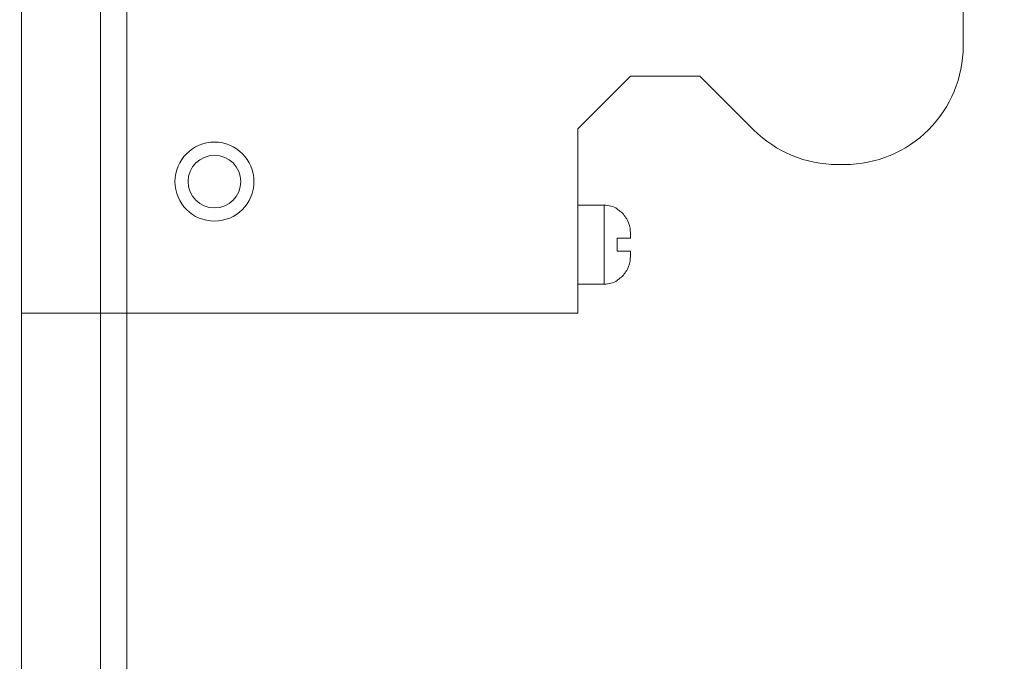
# Model space of a CAD drawing. Header units: millimetres. Extents: x -296 to 295, y -209 to 209.
# Tile 82 of 144: x 0 to 37, y 63 to 88. Entities that reach past the tile are written whole.
import ezdxf
from ezdxf.lldxf.tags import DXFTag

# ---------------------------------------------------------------- set-up
doc = ezdxf.new("R2010")
doc.units = ezdxf.units.MM
doc.header["$MEASUREMENT"] = 0
doc.layers.add('layer 1', color=7, linetype='Continuous')
tags = doc.linetypes.add('New Line100', pattern=[1, 0.5, -0.5]).pattern_tags.tags
tags[6:7] = [DXFTag(74, 4), DXFTag(75, 0), DXFTag(340, '0'), DXFTag(46, 1.0), DXFTag(50, 0.0), DXFTag(44, 0.0), DXFTag(45, 0.0)]
tags[4:5] = [DXFTag(74, 4), DXFTag(75, 0), DXFTag(340, '0'), DXFTag(46, 1.0), DXFTag(50, 0.0), DXFTag(44, 0.0), DXFTag(45, 0.0)]
tags = doc.linetypes.add('New Line101', pattern=[1, 0.5, -0.5]).pattern_tags.tags
tags[6:7] = [DXFTag(74, 4), DXFTag(75, 0), DXFTag(340, '0'), DXFTag(46, 1.0), DXFTag(50, 0.0), DXFTag(44, 0.0), DXFTag(45, 0.0)]
tags[4:5] = [DXFTag(74, 4), DXFTag(75, 0), DXFTag(340, '0'), DXFTag(46, 1.0), DXFTag(50, 0.0), DXFTag(44, 0.0), DXFTag(45, 0.0)]
tags = doc.linetypes.add('New Line102', pattern=[1, 0.5, -0.5]).pattern_tags.tags
tags[6:7] = [DXFTag(74, 4), DXFTag(75, 0), DXFTag(340, '0'), DXFTag(46, 1.0), DXFTag(50, 0.0), DXFTag(44, 0.0), DXFTag(45, 0.0)]
tags[4:5] = [DXFTag(74, 4), DXFTag(75, 0), DXFTag(340, '0'), DXFTag(46, 1.0), DXFTag(50, 0.0), DXFTag(44, 0.0), DXFTag(45, 0.0)]
tags = doc.linetypes.add('New Line103', pattern=[1, 0.5, -0.5]).pattern_tags.tags
tags[6:7] = [DXFTag(74, 4), DXFTag(75, 0), DXFTag(340, '0'), DXFTag(46, 1.0), DXFTag(50, 0.0), DXFTag(44, 0.0), DXFTag(45, 0.0)]
tags[4:5] = [DXFTag(74, 4), DXFTag(75, 0), DXFTag(340, '0'), DXFTag(46, 1.0), DXFTag(50, 0.0), DXFTag(44, 0.0), DXFTag(45, 0.0)]
tags = doc.linetypes.add('New Line106', pattern=[1, 0.5, -0.5]).pattern_tags.tags
tags[6:7] = [DXFTag(74, 4), DXFTag(75, 0), DXFTag(340, '0'), DXFTag(46, 1.0), DXFTag(50, 0.0), DXFTag(44, 0.0), DXFTag(45, 0.0)]
tags[4:5] = [DXFTag(74, 4), DXFTag(75, 0), DXFTag(340, '0'), DXFTag(46, 1.0), DXFTag(50, 0.0), DXFTag(44, 0.0), DXFTag(45, 0.0)]
tags = doc.linetypes.add('New Line113', pattern=[1, 0.5, -0.5]).pattern_tags.tags
tags[6:7] = [DXFTag(74, 4), DXFTag(75, 0), DXFTag(340, '0'), DXFTag(46, 1.0), DXFTag(50, 0.0), DXFTag(44, 0.0), DXFTag(45, 0.0)]
tags[4:5] = [DXFTag(74, 4), DXFTag(75, 0), DXFTag(340, '0'), DXFTag(46, 1.0), DXFTag(50, 0.0), DXFTag(44, 0.0), DXFTag(45, 0.0)]
tags = doc.linetypes.add('New Line116', pattern=[1, 0.5, -0.5]).pattern_tags.tags
tags[6:7] = [DXFTag(74, 4), DXFTag(75, 0), DXFTag(340, '0'), DXFTag(46, 1.0), DXFTag(50, 0.0), DXFTag(44, 0.0), DXFTag(45, 0.0)]
tags[4:5] = [DXFTag(74, 4), DXFTag(75, 0), DXFTag(340, '0'), DXFTag(46, 1.0), DXFTag(50, 0.0), DXFTag(44, 0.0), DXFTag(45, 0.0)]
tags = doc.linetypes.add('New Line117', pattern=[1, 0.5, -0.5]).pattern_tags.tags
tags[6:7] = [DXFTag(74, 4), DXFTag(75, 0), DXFTag(340, '0'), DXFTag(46, 1.0), DXFTag(50, 0.0), DXFTag(44, 0.0), DXFTag(45, 0.0)]
tags[4:5] = [DXFTag(74, 4), DXFTag(75, 0), DXFTag(340, '0'), DXFTag(46, 1.0), DXFTag(50, 0.0), DXFTag(44, 0.0), DXFTag(45, 0.0)]
tags = doc.linetypes.add('New Line118', pattern=[1, 0.5, -0.5]).pattern_tags.tags
tags[6:7] = [DXFTag(74, 4), DXFTag(75, 0), DXFTag(340, '0'), DXFTag(46, 1.0), DXFTag(50, 0.0), DXFTag(44, 0.0), DXFTag(45, 0.0)]
tags[4:5] = [DXFTag(74, 4), DXFTag(75, 0), DXFTag(340, '0'), DXFTag(46, 1.0), DXFTag(50, 0.0), DXFTag(44, 0.0), DXFTag(45, 0.0)]
tags = doc.linetypes.add('New Line119', pattern=[1, 0.5, -0.5]).pattern_tags.tags
tags[6:7] = [DXFTag(74, 4), DXFTag(75, 0), DXFTag(340, '0'), DXFTag(46, 1.0), DXFTag(50, 0.0), DXFTag(44, 0.0), DXFTag(45, 0.0)]
tags[4:5] = [DXFTag(74, 4), DXFTag(75, 0), DXFTag(340, '0'), DXFTag(46, 1.0), DXFTag(50, 0.0), DXFTag(44, 0.0), DXFTag(45, 0.0)]
tags = doc.linetypes.add('New Line55', pattern=[1, 0.5, -0.5]).pattern_tags.tags
tags[6:7] = [DXFTag(74, 4), DXFTag(75, 0), DXFTag(340, '0'), DXFTag(46, 1.0), DXFTag(50, 0.0), DXFTag(44, 0.0), DXFTag(45, 0.0)]
tags[4:5] = [DXFTag(74, 4), DXFTag(75, 0), DXFTag(340, '0'), DXFTag(46, 1.0), DXFTag(50, 0.0), DXFTag(44, 0.0), DXFTag(45, 0.0)]
tags = doc.linetypes.add('New Line56', pattern=[1, 0.5, -0.5]).pattern_tags.tags
tags[6:7] = [DXFTag(74, 4), DXFTag(75, 0), DXFTag(340, '0'), DXFTag(46, 1.0), DXFTag(50, 0.0), DXFTag(44, 0.0), DXFTag(45, 0.0)]
tags[4:5] = [DXFTag(74, 4), DXFTag(75, 0), DXFTag(340, '0'), DXFTag(46, 1.0), DXFTag(50, 0.0), DXFTag(44, 0.0), DXFTag(45, 0.0)]
tags = doc.linetypes.add('New Line57', pattern=[1, 0.5, -0.5]).pattern_tags.tags
tags[6:7] = [DXFTag(74, 4), DXFTag(75, 0), DXFTag(340, '0'), DXFTag(46, 1.0), DXFTag(50, 0.0), DXFTag(44, 0.0), DXFTag(45, 0.0)]
tags[4:5] = [DXFTag(74, 4), DXFTag(75, 0), DXFTag(340, '0'), DXFTag(46, 1.0), DXFTag(50, 0.0), DXFTag(44, 0.0), DXFTag(45, 0.0)]
tags = doc.linetypes.add('New Line59', pattern=[1, 0.5, -0.5]).pattern_tags.tags
tags[6:7] = [DXFTag(74, 4), DXFTag(75, 0), DXFTag(340, '0'), DXFTag(46, 1.0), DXFTag(50, 0.0), DXFTag(44, 0.0), DXFTag(45, 0.0)]
tags[4:5] = [DXFTag(74, 4), DXFTag(75, 0), DXFTag(340, '0'), DXFTag(46, 1.0), DXFTag(50, 0.0), DXFTag(44, 0.0), DXFTag(45, 0.0)]
tags = doc.linetypes.add('New Line6', pattern=[1.5, 1, -0.5]).pattern_tags.tags
tags[6:7] = [DXFTag(74, 4), DXFTag(75, 0), DXFTag(340, '0'), DXFTag(46, 1.0), DXFTag(50, 0.0), DXFTag(44, 0.0), DXFTag(45, 0.0)]
tags[4:5] = [DXFTag(74, 4), DXFTag(75, 0), DXFTag(340, '0'), DXFTag(46, 1.0), DXFTag(50, 0.0), DXFTag(44, 0.0), DXFTag(45, 0.0)]
tags = doc.linetypes.add('New Line60', pattern=[1, 0.5, -0.5]).pattern_tags.tags
tags[6:7] = [DXFTag(74, 4), DXFTag(75, 0), DXFTag(340, '0'), DXFTag(46, 1.0), DXFTag(50, 0.0), DXFTag(44, 0.0), DXFTag(45, 0.0)]
tags[4:5] = [DXFTag(74, 4), DXFTag(75, 0), DXFTag(340, '0'), DXFTag(46, 1.0), DXFTag(50, 0.0), DXFTag(44, 0.0), DXFTag(45, 0.0)]
tags = doc.linetypes.add('New Line61', pattern=[1, 0.5, -0.5]).pattern_tags.tags
tags[6:7] = [DXFTag(74, 4), DXFTag(75, 0), DXFTag(340, '0'), DXFTag(46, 1.0), DXFTag(50, 0.0), DXFTag(44, 0.0), DXFTag(45, 0.0)]
tags[4:5] = [DXFTag(74, 4), DXFTag(75, 0), DXFTag(340, '0'), DXFTag(46, 1.0), DXFTag(50, 0.0), DXFTag(44, 0.0), DXFTag(45, 0.0)]
tags = doc.linetypes.add('New Line62', pattern=[1, 0.5, -0.5]).pattern_tags.tags
tags[6:7] = [DXFTag(74, 4), DXFTag(75, 0), DXFTag(340, '0'), DXFTag(46, 1.0), DXFTag(50, 0.0), DXFTag(44, 0.0), DXFTag(45, 0.0)]
tags[4:5] = [DXFTag(74, 4), DXFTag(75, 0), DXFTag(340, '0'), DXFTag(46, 1.0), DXFTag(50, 0.0), DXFTag(44, 0.0), DXFTag(45, 0.0)]
tags = doc.linetypes.add('New Line75', pattern=[1, 0.5, -0.5]).pattern_tags.tags
tags[6:7] = [DXFTag(74, 4), DXFTag(75, 0), DXFTag(340, '0'), DXFTag(46, 1.0), DXFTag(50, 0.0), DXFTag(44, 0.0), DXFTag(45, 0.0)]
tags[4:5] = [DXFTag(74, 4), DXFTag(75, 0), DXFTag(340, '0'), DXFTag(46, 1.0), DXFTag(50, 0.0), DXFTag(44, 0.0), DXFTag(45, 0.0)]
tags = doc.linetypes.add('New Line77', pattern=[1, 0.5, -0.5]).pattern_tags.tags
tags[6:7] = [DXFTag(74, 4), DXFTag(75, 0), DXFTag(340, '0'), DXFTag(46, 1.0), DXFTag(50, 0.0), DXFTag(44, 0.0), DXFTag(45, 0.0)]
tags[4:5] = [DXFTag(74, 4), DXFTag(75, 0), DXFTag(340, '0'), DXFTag(46, 1.0), DXFTag(50, 0.0), DXFTag(44, 0.0), DXFTag(45, 0.0)]
tags = doc.linetypes.add('New Line80', pattern=[1, 0.5, -0.5]).pattern_tags.tags
tags[6:7] = [DXFTag(74, 4), DXFTag(75, 0), DXFTag(340, '0'), DXFTag(46, 1.0), DXFTag(50, 0.0), DXFTag(44, 0.0), DXFTag(45, 0.0)]
tags[4:5] = [DXFTag(74, 4), DXFTag(75, 0), DXFTag(340, '0'), DXFTag(46, 1.0), DXFTag(50, 0.0), DXFTag(44, 0.0), DXFTag(45, 0.0)]
tags = doc.linetypes.add('New Line83', pattern=[1, 0.5, -0.5]).pattern_tags.tags
tags[6:7] = [DXFTag(74, 4), DXFTag(75, 0), DXFTag(340, '0'), DXFTag(46, 1.0), DXFTag(50, 0.0), DXFTag(44, 0.0), DXFTag(45, 0.0)]
tags[4:5] = [DXFTag(74, 4), DXFTag(75, 0), DXFTag(340, '0'), DXFTag(46, 1.0), DXFTag(50, 0.0), DXFTag(44, 0.0), DXFTag(45, 0.0)]
tags = doc.linetypes.add('New Line84', pattern=[1, 0.5, -0.5]).pattern_tags.tags
tags[6:7] = [DXFTag(74, 4), DXFTag(75, 0), DXFTag(340, '0'), DXFTag(46, 1.0), DXFTag(50, 0.0), DXFTag(44, 0.0), DXFTag(45, 0.0)]
tags[4:5] = [DXFTag(74, 4), DXFTag(75, 0), DXFTag(340, '0'), DXFTag(46, 1.0), DXFTag(50, 0.0), DXFTag(44, 0.0), DXFTag(45, 0.0)]
tags = doc.linetypes.add('New Line85', pattern=[1, 0.5, -0.5]).pattern_tags.tags
tags[6:7] = [DXFTag(74, 4), DXFTag(75, 0), DXFTag(340, '0'), DXFTag(46, 1.0), DXFTag(50, 0.0), DXFTag(44, 0.0), DXFTag(45, 0.0)]
tags[4:5] = [DXFTag(74, 4), DXFTag(75, 0), DXFTag(340, '0'), DXFTag(46, 1.0), DXFTag(50, 0.0), DXFTag(44, 0.0), DXFTag(45, 0.0)]
tags = doc.linetypes.add('New Line86', pattern=[1, 0.5, -0.5]).pattern_tags.tags
tags[6:7] = [DXFTag(74, 4), DXFTag(75, 0), DXFTag(340, '0'), DXFTag(46, 1.0), DXFTag(50, 0.0), DXFTag(44, 0.0), DXFTag(45, 0.0)]
tags[4:5] = [DXFTag(74, 4), DXFTag(75, 0), DXFTag(340, '0'), DXFTag(46, 1.0), DXFTag(50, 0.0), DXFTag(44, 0.0), DXFTag(45, 0.0)]
tags = doc.linetypes.add('New Line90', pattern=[1, 0.5, -0.5]).pattern_tags.tags
tags[6:7] = [DXFTag(74, 4), DXFTag(75, 0), DXFTag(340, '0'), DXFTag(46, 1.0), DXFTag(50, 0.0), DXFTag(44, 0.0), DXFTag(45, 0.0)]
tags[4:5] = [DXFTag(74, 4), DXFTag(75, 0), DXFTag(340, '0'), DXFTag(46, 1.0), DXFTag(50, 0.0), DXFTag(44, 0.0), DXFTag(45, 0.0)]
tags = doc.linetypes.add('New Line91', pattern=[1, 0.5, -0.5]).pattern_tags.tags
tags[6:7] = [DXFTag(74, 4), DXFTag(75, 0), DXFTag(340, '0'), DXFTag(46, 1.0), DXFTag(50, 0.0), DXFTag(44, 0.0), DXFTag(45, 0.0)]
tags[4:5] = [DXFTag(74, 4), DXFTag(75, 0), DXFTag(340, '0'), DXFTag(46, 1.0), DXFTag(50, 0.0), DXFTag(44, 0.0), DXFTag(45, 0.0)]
tags = doc.linetypes.add('New Line95', pattern=[1, 0.5, -0.5]).pattern_tags.tags
tags[6:7] = [DXFTag(74, 4), DXFTag(75, 0), DXFTag(340, '0'), DXFTag(46, 1.0), DXFTag(50, 0.0), DXFTag(44, 0.0), DXFTag(45, 0.0)]
tags[4:5] = [DXFTag(74, 4), DXFTag(75, 0), DXFTag(340, '0'), DXFTag(46, 1.0), DXFTag(50, 0.0), DXFTag(44, 0.0), DXFTag(45, 0.0)]
tags = doc.linetypes.add('New Line96', pattern=[1, 0.5, -0.5]).pattern_tags.tags
tags[6:7] = [DXFTag(74, 4), DXFTag(75, 0), DXFTag(340, '0'), DXFTag(46, 1.0), DXFTag(50, 0.0), DXFTag(44, 0.0), DXFTag(45, 0.0)]
tags[4:5] = [DXFTag(74, 4), DXFTag(75, 0), DXFTag(340, '0'), DXFTag(46, 1.0), DXFTag(50, 0.0), DXFTag(44, 0.0), DXFTag(45, 0.0)]
tags = doc.linetypes.add('New Line97', pattern=[1, 0.5, -0.5]).pattern_tags.tags
tags[6:7] = [DXFTag(74, 4), DXFTag(75, 0), DXFTag(340, '0'), DXFTag(46, 1.0), DXFTag(50, 0.0), DXFTag(44, 0.0), DXFTag(45, 0.0)]
tags[4:5] = [DXFTag(74, 4), DXFTag(75, 0), DXFTag(340, '0'), DXFTag(46, 1.0), DXFTag(50, 0.0), DXFTag(44, 0.0), DXFTag(45, 0.0)]
tags = doc.linetypes.add('New Line98', pattern=[1, 0.5, -0.5]).pattern_tags.tags
tags[6:7] = [DXFTag(74, 4), DXFTag(75, 0), DXFTag(340, '0'), DXFTag(46, 1.0), DXFTag(50, 0.0), DXFTag(44, 0.0), DXFTag(45, 0.0)]
tags[4:5] = [DXFTag(74, 4), DXFTag(75, 0), DXFTag(340, '0'), DXFTag(46, 1.0), DXFTag(50, 0.0), DXFTag(44, 0.0), DXFTag(45, 0.0)]
tags = doc.linetypes.add('New Line99', pattern=[1, 0.5, -0.5]).pattern_tags.tags
tags[6:7] = [DXFTag(74, 4), DXFTag(75, 0), DXFTag(340, '0'), DXFTag(46, 1.0), DXFTag(50, 0.0), DXFTag(44, 0.0), DXFTag(45, 0.0)]
tags[4:5] = [DXFTag(74, 4), DXFTag(75, 0), DXFTag(340, '0'), DXFTag(46, 1.0), DXFTag(50, 0.0), DXFTag(44, 0.0), DXFTag(45, 0.0)]

msp = doc.modelspace()

# ---------------------------------------------------------------- linework, layer by layer
at = {"layer": 'layer 1', "color": 1, "lineweight": 0}
msp.add_open_spline([(295.3283, 209.2747), (295.3283, 209.2747), (295.3283, -208.9236), (295.3283, -208.9236), (295.3283, -208.9236), (-296.1944, -208.9236), (-296.1944, -208.9236), (-296.1944, -208.9236), (-296.1944, 209.2747), (-296.1944, 209.2747), (-296.1944, 209.2747), (295.3283, 209.2747), (295.3283, 209.2747)], degree=3, knots=[0, 0, 0, 0, 0.25, 0.25, 0.25, 0.5, 0.5, 0.5, 0.75, 0.75, 0.75, 1, 1, 1, 1], dxfattribs=at)
at = {"layer": 'layer 1', "color": 5, "lineweight": 0}
msp.add_open_spline([(-281.2487, 194.7284), (-281.2487, 194.7284), (-281.2487, -197.0649), (-281.2487, -197.0649), (-281.2487, -197.0649), (283.3586, -197.0649), (283.3586, -197.0649)], degree=3, knots=[0, 0, 0, 0, 0.5, 0.5, 0.5, 1, 1, 1, 1], dxfattribs=at)
at = {"layer": 'layer 1', "linetype": 'New Line6', "lineweight": 9}
msp.add_open_spline([(3.6719, 3.3214), (3.6719, 3.3214), (3.6719, 159.3214), (3.6719, 159.3214)], degree=3, dxfattribs=at)
at = {"layer": 'layer 1', "lineweight": 0}
for points in [[(2.6719, 124.757), (2.6719, 124.757), (2.6719, -36.0082), (2.6719, -36.0082)], [(2.6719, 123.257), (2.6719, 123.257), (2.6719, -19.9282), (2.6719, -19.9282)]]:
    msp.add_open_spline(points, degree=3, dxfattribs=at)
at = {"layer": 'layer 1', "lineweight": 9}
msp.add_open_spline([(-0.3281, 2.0286), (-0.3281, 2.0286), (-0.3281, 124.4364), (-0.3281, 124.4364)], degree=3, dxfattribs=at)
at = {"layer": 'layer 1', "linetype": 'New Line95', "lineweight": 9}
msp.add_open_spline([(35.4366, 86.5064), (35.4366, 86.5064), (35.4366, 109.7164), (35.4366, 109.7164)], degree=3, dxfattribs=at)
at = {"layer": 'layer 1', "linetype": 'New Line102', "lineweight": 9}
msp.add_open_spline([(30.9366, 82.0064), (32.1301, 82.0064), (33.2747, 82.4805), (34.1186, 83.3245), (34.9625, 84.1684), (35.4366, 85.313), (35.4366, 86.5064)], degree=3, knots=[0, 0, 0, 0, 0.5, 0.5, 0.5, 1, 1, 1, 1], dxfattribs=at)
at = {"layer": 'layer 1', "linetype": 'New Line75', "lineweight": 9}
msp.add_open_spline([(22.7969, 85.3623), (22.7969, 85.3623), (20.7969, 83.3614), (20.7969, 83.3614)], degree=3, dxfattribs=at)
at = {"layer": 'layer 1', "linetype": 'New Line62', "lineweight": 9}
msp.add_open_spline([(22.7969, 85.3614), (22.7969, 85.3614), (25.4383, 85.3614), (25.4383, 85.3614)], degree=3, dxfattribs=at)
at = {"layer": 'layer 1', "linetype": 'New Line77', "lineweight": 9}
msp.add_open_spline([(27.4786, 83.3245), (27.4786, 83.3245), (25.4383, 85.3631), (25.4383, 85.3631)], degree=3, dxfattribs=at)
at = {"layer": 'layer 1', "linetype": 'New Line80', "lineweight": 9}
msp.add_open_spline([(20.7969, 76.3564), (20.7969, 76.3564), (20.7969, 83.3614), (20.7969, 83.3614)], degree=3, dxfattribs=at)
at = {"layer": 'layer 1', "linetype": 'New Line103', "lineweight": 9}
msp.add_open_spline([(27.4786, 83.3245), (28.3225, 82.4805), (29.4671, 82.0064), (30.6606, 82.0064)], degree=3, dxfattribs=at)
at = {"layer": 'layer 1', "linetype": 'New Line106', "lineweight": 9}
msp.add_open_spline([(8.4969, 81.3564), (8.4969, 82.1849), (7.8254, 82.8564), (6.9969, 82.8564), (6.1685, 82.8564), (5.4969, 82.1849), (5.4969, 81.3564), (5.4969, 80.528), (6.1685, 79.8564), (6.9969, 79.8564), (7.8254, 79.8564), (8.4969, 80.528), (8.4969, 81.3564)], degree=3, knots=[0, 0, 0, 0, 0.25, 0.25, 0.25, 0.5, 0.5, 0.5, 0.75, 0.75, 0.75, 1, 1, 1, 1], dxfattribs=at)
at = {"layer": 'layer 1', "linetype": 'New Line113', "lineweight": 9}
msp.add_open_spline([(7.9969, 81.3564), (7.9969, 81.9087), (7.5492, 82.3564), (6.9969, 82.3564), (6.4447, 82.3564), (5.9969, 81.9087), (5.9969, 81.3564), (5.9969, 80.8042), (6.4447, 80.3564), (6.9969, 80.3564), (7.5492, 80.3564), (7.9969, 80.8041), (7.9969, 81.3564)], degree=3, knots=[0, 0, 0, 0, 0.25, 0.25, 0.25, 0.5, 0.5, 0.5, 0.75, 0.75, 0.75, 1, 1, 1, 1], dxfattribs=at)
at = {"layer": 'layer 1', "linetype": 'New Line61', "lineweight": 9}
msp.add_open_spline([(30.6606, 82.0064), (30.6606, 82.0064), (30.9366, 82.0064), (30.9366, 82.0064)], degree=3, dxfattribs=at)
at = {"layer": 'layer 1', "linetype": 'New Line60', "lineweight": 9}
msp.add_open_spline([(20.7969, 80.4614), (20.7969, 80.4614), (21.7969, 80.4614), (21.7969, 80.4614)], degree=3, dxfattribs=at)
at = {"layer": 'layer 1', "linetype": 'New Line83', "lineweight": 9}
msp.add_open_spline([(21.7969, 77.4614), (21.7969, 77.4614), (21.7969, 80.4614), (21.7969, 80.4614)], degree=3, dxfattribs=at)
at = {"layer": 'layer 1', "linetype": 'New Line98', "lineweight": 9}
msp.add_open_spline([(22.2969, 80.3275), (22.1449, 80.4152), (21.9725, 80.4614), (21.7969, 80.4614)], degree=3, dxfattribs=at)
at = {"layer": 'layer 1', "linetype": 'New Line86', "lineweight": 9}
msp.add_open_spline([(22.2969, 80.3044), (22.2969, 80.3044), (22.2969, 80.3275), (22.2969, 80.3275)], degree=3, dxfattribs=at)
at = {"layer": 'layer 1', "linetype": 'New Line100', "lineweight": 9}
msp.add_open_spline([(22.4125, 80.2251), (22.3759, 80.2542), (22.3373, 80.2807), (22.2969, 80.3044)], degree=3, dxfattribs=at)
at = {"layer": 'layer 1', "linetype": 'New Line116', "lineweight": 9}
msp.add_open_spline([(22.4125, 80.2251), (22.5245, 80.1359), (22.6181, 80.0207), (22.6832, 79.8916), (22.7484, 79.7625), (22.785, 79.6194), (22.7943, 79.4764)], degree=3, knots=[0, 0, 0, 0, 0.5, 0.5, 0.5, 1, 1, 1, 1], dxfattribs=at)
at = {"layer": 'layer 1', "linetype": 'New Line117', "lineweight": 9}
msp.add_open_spline([(22.7943, 79.4764), (22.785, 79.6194), (22.7484, 79.7625), (22.6832, 79.8916), (22.6181, 80.0207), (22.5245, 80.1359), (22.4125, 80.2251)], degree=3, knots=[0, 0, 0, 0, 0.5, 0.5, 0.5, 1, 1, 1, 1], dxfattribs=at)
at = {"layer": 'layer 1', "linetype": 'New Line96', "lineweight": 9}
msp.add_open_spline([(22.7969, 79.3944), (22.797, 79.4218), (22.7961, 79.4491), (22.7943, 79.4764)], degree=3, dxfattribs=at)
at = {"layer": 'layer 1', "linetype": 'New Line91', "lineweight": 9}
msp.add_open_spline([(22.7969, 79.2114), (22.7969, 79.2114), (22.7969, 79.3944), (22.7969, 79.3944)], degree=3, dxfattribs=at)
at = {"layer": 'layer 1', "linetype": 'New Line59', "lineweight": 9}
msp.add_open_spline([(22.2969, 79.2114), (22.2969, 79.2114), (22.7969, 79.2114), (22.7969, 79.2114)], degree=3, dxfattribs=at)
at = {"layer": 'layer 1', "linetype": 'New Line85', "lineweight": 9}
msp.add_open_spline([(22.2969, 78.7114), (22.2969, 78.7114), (22.2969, 79.2114), (22.2969, 79.2114)], degree=3, dxfattribs=at)
at = {"layer": 'layer 1', "linetype": 'New Line57', "lineweight": 9}
msp.add_open_spline([(22.7969, 78.7114), (22.7969, 78.7114), (22.2969, 78.7114), (22.2969, 78.7114)], degree=3, dxfattribs=at)
at = {"layer": 'layer 1', "linetype": 'New Line90', "lineweight": 9}
msp.add_open_spline([(22.7969, 78.5284), (22.7969, 78.5284), (22.7969, 78.7114), (22.7969, 78.7114)], degree=3, dxfattribs=at)
at = {"layer": 'layer 1', "linetype": 'New Line118', "lineweight": 9}
msp.add_open_spline([(22.4125, 77.6978), (22.5245, 77.787), (22.6181, 77.9022), (22.6832, 78.0313), (22.7484, 78.1604), (22.785, 78.3035), (22.7943, 78.4464)], degree=3, knots=[0, 0, 0, 0, 0.5, 0.5, 0.5, 1, 1, 1, 1], dxfattribs=at)
at = {"layer": 'layer 1', "linetype": 'New Line119', "lineweight": 9}
msp.add_open_spline([(22.7943, 78.4464), (22.785, 78.3035), (22.7484, 78.1604), (22.6832, 78.0313), (22.6181, 77.9022), (22.5245, 77.787), (22.4125, 77.6978)], degree=3, knots=[0, 0, 0, 0, 0.5, 0.5, 0.5, 1, 1, 1, 1], dxfattribs=at)
at = {"layer": 'layer 1', "linetype": 'New Line97', "lineweight": 9}
msp.add_open_spline([(22.7943, 78.4464), (22.7961, 78.4737), (22.797, 78.5011), (22.7969, 78.5284)], degree=3, dxfattribs=at)
at = {"layer": 'layer 1', "linetype": 'New Line56', "lineweight": 9}
msp.add_open_spline([(20.7969, 77.4614), (20.7969, 77.4614), (21.7969, 77.4614), (21.7969, 77.4614)], degree=3, dxfattribs=at)
at = {"layer": 'layer 1', "linetype": 'New Line99', "lineweight": 9}
msp.add_open_spline([(21.7969, 77.4614), (21.9725, 77.4614), (22.1449, 77.5076), (22.2969, 77.5954)], degree=3, dxfattribs=at)
at = {"layer": 'layer 1', "linetype": 'New Line101', "lineweight": 9}
msp.add_open_spline([(22.2969, 77.6185), (22.3373, 77.6422), (22.3759, 77.6687), (22.4125, 77.6978)], degree=3, dxfattribs=at)
at = {"layer": 'layer 1', "linetype": 'New Line84', "lineweight": 9}
msp.add_open_spline([(22.2969, 77.5954), (22.2969, 77.5954), (22.2969, 77.6185), (22.2969, 77.6185)], degree=3, dxfattribs=at)
at = {"layer": 'layer 1', "linetype": 'New Line55', "lineweight": 9}
msp.add_open_spline([(-0.3281, 76.3564), (-0.3281, 76.3564), (20.7969, 76.3564), (20.7969, 76.3564)], degree=3, dxfattribs=at)

doc.saveas('drawing.dxf')
